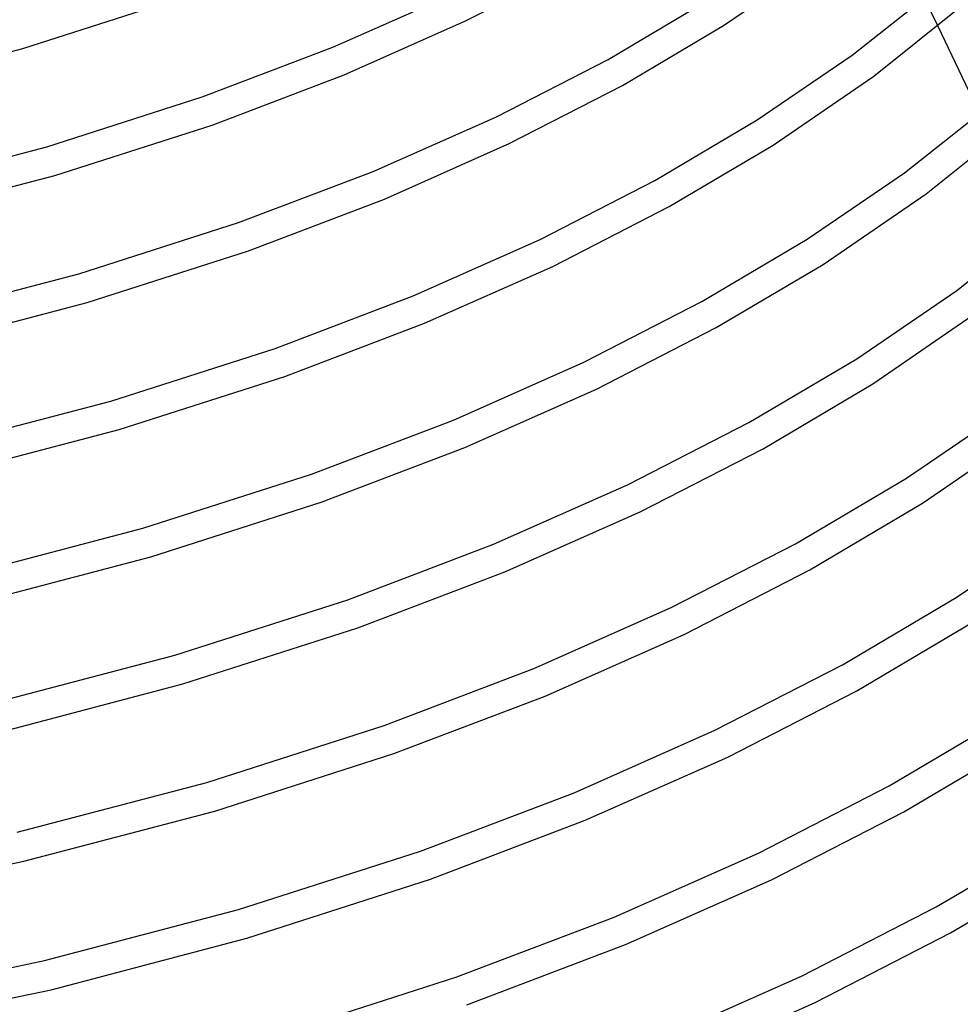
# Model space of a CAD drawing. Header units: millimetres. Extents: x -470 to 470, y -236 to 403.
# Tile 78 of 107: x 143 to 269, y -10 to 123. Entities that reach past the tile are written whole.
import ezdxf

# ---------------------------------------------------------------- set-up
doc = ezdxf.new("R2010")
doc.units = ezdxf.units.MM
doc.layers.add('HIDDEN', color=7, linetype='Continuous')
doc.layers.add('THICK', color=7, linetype='Continuous')

msp = doc.modelspace()

# ---------------------------------------------------------------- linework, layer by layer
at = {"layer": 'HIDDEN'}
msp.add_line((264.62, 125.43), (266.41, 121.71), dxfattribs=at)
at = {"layer": 'THICK'}
for p, q in [((202.95, 122.39), (217.75, 129.99)), ((237.64, 121.76), (250.77, 130.77)), ((185.12, 118.86), (201.23, 126)), ((254.91, 117.79), (265.83, 126.45)), ((143.43, 118.71), (164, 125.3)), ((222.11, 117.22), (235.49, 125.14)), ((257.82, 114.97), (269.34, 124.2)), ((186.64, 115.16), (202.95, 122.39)), ((224.04, 113.71), (237.64, 121.76)), ((266.41, 121.71), (272.05, 109.93)), ((121.49, 112.95), (143.43, 118.71)), ((167.56, 112.18), (185.12, 118.86)), ((207.1, 109.51), (222.11, 117.22)), ((242.17, 109.09), (254.91, 117.79)), ((168.89, 108.4), (186.64, 115.16)), ((244.32, 105.71), (257.82, 114.97)), ((208.82, 105.9), (224.04, 113.71)), ((146.69, 105.48), (167.56, 112.18)), ((261.94, 101.99), (273.17, 110.88)), ((190.52, 102.15), (207.1, 109.51)), ((228.41, 100.94), (242.17, 109.09)), ((264.87, 99.17), (276.71, 108.65)), ((147.76, 101.63), (168.89, 108.4)), ((192.04, 98.45), (208.82, 105.9)), ((124.4, 99.62), (146.69, 105.48)), ((230.34, 97.44), (244.32, 105.71)), ((172.45, 95.28), (190.52, 102.15)), ((248.85, 93.04), (261.94, 101.99)), ((125.21, 95.7), (147.76, 101.63)), ((212.97, 93.01), (228.41, 100.94)), ((173.78, 91.5), (192.04, 98.45)), ((251, 89.66), (264.87, 99.17)), ((214.7, 89.4), (230.34, 97.44)), ((268.98, 86.17), (280.51, 95.31)), ((150.99, 88.39), (172.45, 95.28)), ((195.92, 85.45), (212.97, 93.01)), ((234.71, 84.66), (248.85, 93.04)), ((152.07, 84.54), (173.78, 91.5)), ((197.44, 81.75), (214.7, 89.4)), ((236.64, 81.16), (251, 89.66)), ((128.08, 82.37), (150.99, 88.39)), ((255.54, 76.99), (268.98, 86.17)), ((177.34, 78.38), (195.92, 85.45)), ((128.91, 78.45), (152.07, 84.54)), ((218.85, 76.52), (234.71, 84.66)), ((257.68, 73.61), (271.92, 83.37)), ((178.67, 74.6), (197.44, 81.75)), ((220.57, 72.91), (236.64, 81.16)), ((155.29, 71.3), (177.34, 78.38)), ((241.01, 68.39), (255.54, 76.99)), ((201.32, 68.74), (218.85, 76.52)), ((156.37, 67.45), (178.67, 74.6)), ((202.84, 65.04), (220.57, 72.91)), ((242.94, 64.88), (257.68, 73.61)), ((131.74, 65.11), (155.29, 71.3)), ((262.22, 60.93), (276.02, 70.37)), ((182.23, 61.48), (201.32, 68.74)), ((224.72, 60.02), (241.01, 68.39)), ((132.59, 61.2), (156.37, 67.45)), ((264.36, 57.56), (278.83, 67.48)), ((183.56, 57.7), (202.84, 65.04)), ((226.44, 56.41), (242.94, 64.88)), ((159.58, 54.21), (182.23, 61.48)), ((247.31, 52.11), (262.22, 60.93)), ((206.72, 52.04), (224.72, 60.02)), ((160.67, 50.36), (183.56, 57.7)), ((249.24, 48.61), (264.36, 57.56)), ((208.25, 48.34), (226.44, 56.41)), ((268.9, 44.88), (283.06, 54.57)), ((135.4, 47.85), (159.58, 54.21)), ((187.12, 44.58), (206.72, 52.04)), ((230.59, 43.52), (247.31, 52.11)), ((136.26, 43.94), (160.67, 50.36)), ((188.45, 40.8), (208.25, 48.34)), ((232.32, 39.91), (249.24, 48.61)), ((163.87, 37.12), (187.12, 44.58)), ((253.61, 35.83), (268.9, 44.88)), ((212.13, 35.33), (230.59, 43.52)), ((255.54, 32.33), (271.04, 41.51)), ((164.97, 33.27), (188.45, 40.8)), ((213.65, 31.63), (232.32, 39.91)), ((139.06, 30.59), (163.87, 37.12)), ((236.46, 27.03), (253.61, 35.83)), ((192.01, 27.68), (212.13, 35.33)), ((139.92, 26.68), (164.97, 33.27)), ((238.19, 23.42), (255.54, 32.33)), ((193.33, 23.9), (213.65, 31.63)), ((259.91, 19.56), (275.58, 28.83)), ((168.16, 20.03), (192.01, 27.68)), ((217.53, 18.63), (236.46, 27.03)), ((261.84, 16.05), (277.72, 25.46)), ((169.26, 16.18), (193.33, 23.9)), ((219.05, 14.93), (238.19, 23.42)), ((142.7, 13.33), (168.16, 20.03)), ((196.9, 10.78), (217.53, 18.63)), ((242.34, 10.53), (259.91, 19.56)), ((143.58, 9.42), (169.26, 16.18)), ((244.06, 6.92), (261.84, 16.05)), ((198.22, 7), (219.05, 14.93)), ((266.21, 3.28), (282.26, 12.78)), ((172.45, 2.93), (196.9, 10.78)), ((116.55, 3.74), (143.58, 9.42)), ((222.93, 1.92), (242.34, 10.53)), ((268.14, -0.22), (284.4, 9.4)), ((173.55, -0.91), (198.22, 7)), ((224.45, -1.78), (244.06, 6.92)), ((146.35, -3.94), (172.45, 2.93)), ((248.21, -5.96), (266.21, 3.28)), ((201.79, -6.13), (222.93, 1.92)), ((147.23, -7.84), (173.55, -0.91)), ((249.93, -9.57), (268.14, -0.22)), ((203.11, -9.9), (224.45, -1.78)), ((118.86, -9.72), (146.35, -3.94)), ((176.73, -14.16), (201.79, -6.13)), ((228.33, -14.78), (248.21, -5.96)), ((119.52, -13.66), (147.23, -7.84)), ((229.85, -18.48), (249.93, -9.57))]:
    msp.add_line(p, q, dxfattribs=at)

doc.saveas('drawing.dxf')
